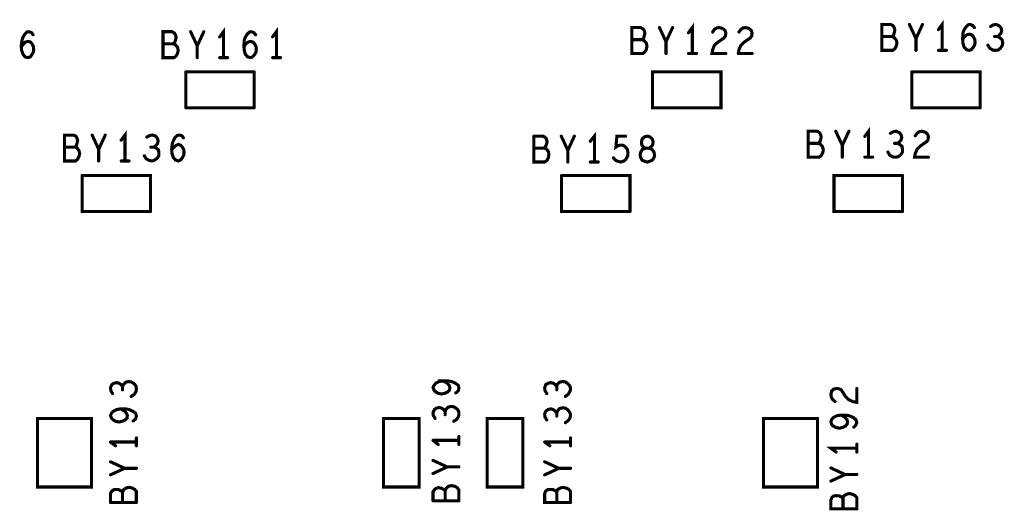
# Model space of a CAD drawing. Extents: x 17.4 to 50.4, y 21.5 to 42.5.
# Tile 16 of 33: x 30.1 to 32.9, y 31.6 to 33. Entities that reach past the tile are written whole.
import ezdxf

# ---------------------------------------------------------------- set-up
doc = ezdxf.new("R2010")
doc.units = 0
doc.layers.add('1', color=2, linetype='CONTINUOUS')

msp = doc.modelspace()

# ---------------------------------------------------------------- linework, layer by layer
at = {"layer": '1', "const_width": 0.009}
for points in [[(32.02, 32.894), (32.02, 32.969), (32.009, 32.954)], [(32.568, 32.978), (32.594, 32.978), (32.601, 32.974), (32.604, 32.969), (32.606, 32.962), (32.604, 32.953), (32.602, 32.947), (32.598, 32.943), (32.604, 32.94), (32.61, 32.933), (32.612, 32.924), (32.61, 32.915), (32.606, 32.908), (32.6, 32.903), (32.568, 32.903), (32.568, 32.978)], [(32.648, 32.978), (32.667, 32.937), (32.686, 32.978)], [(32.743, 32.903), (32.743, 32.978), (32.732, 32.963)], [(32.802, 32.937), (32.803, 32.953), (32.806, 32.962), (32.811, 32.97), (32.818, 32.977), (32.824, 32.978), (32.831, 32.975), (32.836, 32.969)], [(32.883, 32.972), (32.891, 32.977), (32.9, 32.978), (32.908, 32.974), (32.913, 32.968), (32.915, 32.96), (32.913, 32.953), (32.908, 32.947), (32.903, 32.943), (32.909, 32.94), (32.916, 32.934), (32.918, 32.925), (32.917, 32.918), (32.912, 32.91), (32.905, 32.904), (32.897, 32.903), (32.889, 32.904), (32.881, 32.909), (32.875, 32.918)], [(30.084, 32.892), (30.08, 32.903), (30.079, 32.916), (30.081, 32.932), (30.084, 32.941), (30.089, 32.949), (30.095, 32.956), (30.102, 32.957)], [(30.102, 32.957), (30.109, 32.954), (30.113, 32.948)], [(30.521, 32.882), (30.489, 32.882), (30.489, 32.957), (30.515, 32.957), (30.522, 32.953), (30.525, 32.948)], [(30.525, 32.948), (30.527, 32.941)], [(30.588, 32.916), (30.569, 32.957)], [(30.607, 32.957), (30.588, 32.916), (30.588, 32.882)], [(30.664, 32.882), (30.664, 32.957), (30.653, 32.942)], [(30.745, 32.957), (30.739, 32.956), (30.732, 32.949), (30.727, 32.941), (30.724, 32.932), (30.723, 32.916), (30.724, 32.903), (30.727, 32.892), (30.734, 32.884), (30.742, 32.882), (30.748, 32.884), (30.754, 32.891), (30.758, 32.898), (30.759, 32.906), (30.758, 32.914), (30.754, 32.922), (30.749, 32.927), (30.743, 32.929), (30.735, 32.927), (30.729, 32.922), (30.723, 32.913)], [(30.745, 32.957), (30.752, 32.954), (30.757, 32.948)], [(30.817, 32.882), (30.817, 32.957), (30.806, 32.942)], [(31.845, 32.894), (31.877, 32.894), (31.883, 32.899), (31.887, 32.906), (31.889, 32.915), (31.887, 32.924), (31.881, 32.931), (31.875, 32.934), (31.879, 32.938), (31.881, 32.944), (31.883, 32.953), (31.881, 32.96), (31.878, 32.965), (31.871, 32.969), (31.845, 32.969), (31.845, 32.894)], [(31.925, 32.969), (31.944, 32.928), (31.963, 32.969)], [(32.079, 32.956), (32.084, 32.964), (32.091, 32.968), (32.099, 32.969), (32.108, 32.966), (32.115, 32.96), (32.117, 32.953), (32.116, 32.945), (32.112, 32.939), (32.093, 32.926), (32.084, 32.918), (32.079, 32.905), (32.077, 32.894), (32.117, 32.894)], [(32.153, 32.894), (32.155, 32.905), (32.161, 32.918), (32.169, 32.926), (32.188, 32.939), (32.192, 32.945), (32.193, 32.953), (32.191, 32.96), (32.185, 32.966), (32.175, 32.969), (32.167, 32.968), (32.161, 32.964), (32.155, 32.956)], [(32.806, 32.913), (32.813, 32.905), (32.821, 32.903), (32.827, 32.905), (32.833, 32.912), (32.837, 32.919), (32.838, 32.927), (32.837, 32.935), (32.833, 32.943), (32.828, 32.948), (32.822, 32.95), (32.814, 32.948), (32.808, 32.943), (32.802, 32.934)], [(30.099, 32.929), (30.091, 32.927), (30.086, 32.922), (30.079, 32.913)], [(30.106, 32.927), (30.11, 32.922), (30.114, 32.914), (30.115, 32.906), (30.114, 32.898), (30.11, 32.891), (30.105, 32.884), (30.098, 32.882)], [(30.099, 32.929), (30.106, 32.927)], [(30.519, 32.922), (30.489, 32.922)], [(30.527, 32.941), (30.525, 32.932), (30.523, 32.926), (30.519, 32.922), (30.525, 32.919)], [(31.845, 32.934), (31.875, 32.934)], [(31.944, 32.928), (31.944, 32.894)], [(32.568, 32.943), (32.598, 32.943)], [(32.667, 32.937), (32.667, 32.903)], [(32.802, 32.937), (32.803, 32.924), (32.806, 32.913)], [(32.894, 32.943), (32.903, 32.943)], [(30.084, 32.892), (30.09, 32.884), (30.098, 32.882)], [(30.525, 32.919), (30.531, 32.912), (30.533, 32.903), (30.531, 32.894), (30.527, 32.887)], [(32.009, 32.894), (32.032, 32.894)], [(32.153, 32.894), (32.193, 32.894)], [(32.732, 32.903), (32.755, 32.903)], [(30.521, 32.882), (30.527, 32.887)], [(30.676, 32.882), (30.653, 32.882)], [(30.806, 32.882), (30.829, 32.882)], [(30.753, 32.841), (30.555, 32.841)], [(30.555, 32.841), (30.555, 32.737)], [(30.753, 32.841), (30.753, 32.737)], [(32.103, 32.841), (32.103, 32.737), (31.905, 32.737), (31.905, 32.841), (32.103, 32.841)], [(32.853, 32.737), (32.853, 32.841), (32.655, 32.841)], [(32.655, 32.841), (32.655, 32.737), (32.853, 32.737)], [(30.555, 32.737), (30.753, 32.737)], [(30.379, 32.583), (30.379, 32.658), (30.368, 32.643)], [(31.737, 32.58), (31.737, 32.655), (31.725, 32.64)], [(32.387, 32.594), (32.355, 32.594), (32.355, 32.669), (32.381, 32.669), (32.388, 32.665), (32.391, 32.66), (32.393, 32.653), (32.391, 32.644), (32.389, 32.638), (32.385, 32.634), (32.391, 32.631), (32.397, 32.624)], [(32.454, 32.628), (32.435, 32.669)], [(32.473, 32.669), (32.454, 32.628), (32.454, 32.594)], [(32.53, 32.594), (32.53, 32.669), (32.519, 32.654)], [(32.602, 32.668), (32.593, 32.663)], [(32.626, 32.651), (32.624, 32.659), (32.619, 32.665), (32.61, 32.669), (32.602, 32.668)], [(32.701, 32.66), (32.695, 32.666), (32.685, 32.669), (32.677, 32.668), (32.671, 32.664), (32.665, 32.656)], [(30.204, 32.658), (30.23, 32.658), (30.237, 32.655), (30.24, 32.65), (30.242, 32.642), (30.24, 32.633), (30.238, 32.627), (30.234, 32.623), (30.24, 32.621), (30.246, 32.613), (30.248, 32.605), (30.246, 32.596), (30.242, 32.588), (30.236, 32.583), (30.204, 32.583), (30.204, 32.658)], [(30.284, 32.658), (30.303, 32.617), (30.322, 32.658)], [(30.435, 32.598), (30.44, 32.59), (30.448, 32.585), (30.457, 32.583), (30.464, 32.585), (30.472, 32.591), (30.477, 32.598), (30.477, 32.606), (30.476, 32.615), (30.469, 32.621), (30.462, 32.623), (30.468, 32.627), (30.473, 32.633), (30.475, 32.641), (30.473, 32.648), (30.468, 32.655), (30.459, 32.658), (30.451, 32.657), (30.442, 32.652)], [(30.514, 32.617), (30.516, 32.633), (30.519, 32.642), (30.524, 32.651), (30.53, 32.657), (30.537, 32.658), (30.544, 32.656), (30.548, 32.65)], [(31.562, 32.655), (31.587, 32.655), (31.594, 32.652), (31.598, 32.647)], [(31.562, 32.655), (31.562, 32.58), (31.593, 32.58), (31.6, 32.585)], [(31.6, 32.639), (31.598, 32.63), (31.595, 32.624), (31.591, 32.62), (31.598, 32.618)], [(31.598, 32.647), (31.6, 32.639)], [(31.66, 32.614), (31.641, 32.655)], [(31.679, 32.655), (31.66, 32.614), (31.66, 32.58)], [(31.827, 32.655), (31.802, 32.655), (31.799, 32.623), (31.807, 32.628), (31.814, 32.629), (31.821, 32.628)], [(31.873, 32.638), (31.874, 32.629), (31.879, 32.623), (31.885, 32.62), (31.894, 32.62), (31.885, 32.62), (31.876, 32.617), (31.871, 32.609), (31.869, 32.6), (31.871, 32.592), (31.875, 32.585), (31.883, 32.582), (31.89, 32.58), (31.896, 32.582), (31.904, 32.585)], [(31.873, 32.638), (31.875, 32.647), (31.882, 32.653), (31.89, 32.655), (31.897, 32.653), (31.904, 32.647)], [(31.904, 32.647), (31.907, 32.638), (31.905, 32.629), (31.9, 32.623), (31.894, 32.62), (31.903, 32.617), (31.909, 32.609), (31.911, 32.6), (31.909, 32.592), (31.904, 32.585)], [(32.626, 32.651), (32.624, 32.644), (32.619, 32.638), (32.613, 32.634), (32.62, 32.631), (32.627, 32.625), (32.628, 32.616), (32.628, 32.609), (32.623, 32.601), (32.615, 32.595), (32.608, 32.594)], [(32.701, 32.66), (32.703, 32.653), (32.702, 32.645), (32.698, 32.639), (32.679, 32.626), (32.671, 32.618), (32.665, 32.605), (32.663, 32.594), (32.703, 32.594)], [(30.204, 32.623), (30.234, 32.623)], [(30.303, 32.617), (30.303, 32.583)], [(30.454, 32.623), (30.462, 32.623)], [(30.514, 32.617), (30.515, 32.605), (30.519, 32.593), (30.525, 32.586), (30.533, 32.583), (30.54, 32.586), (30.545, 32.592), (30.549, 32.6), (30.55, 32.607), (30.549, 32.616), (30.545, 32.623), (30.541, 32.628), (30.534, 32.631), (30.526, 32.628), (30.521, 32.623), (30.514, 32.615)], [(31.591, 32.62), (31.562, 32.62)], [(31.598, 32.618), (31.604, 32.61), (31.605, 32.602), (31.604, 32.593), (31.6, 32.585)], [(31.828, 32.588), (31.833, 32.597), (31.834, 32.607), (31.832, 32.617), (31.827, 32.623), (31.821, 32.628)], [(32.385, 32.634), (32.355, 32.634)], [(32.397, 32.624), (32.399, 32.615), (32.397, 32.606)], [(32.586, 32.609), (32.591, 32.6), (32.599, 32.595), (32.608, 32.594)], [(32.605, 32.634), (32.613, 32.634)], [(30.391, 32.583), (30.368, 32.583)], [(31.748, 32.58), (31.725, 32.58)], [(31.828, 32.588), (31.822, 32.583), (31.813, 32.58), (31.805, 32.582), (31.798, 32.585), (31.792, 32.592)], [(32.387, 32.594), (32.393, 32.599), (32.397, 32.606)], [(32.542, 32.594), (32.519, 32.594)], [(30.453, 32.437), (30.453, 32.541), (30.255, 32.541)], [(30.255, 32.541), (30.255, 32.437), (30.453, 32.437)], [(31.84, 32.437), (31.84, 32.541), (31.642, 32.541)], [(31.642, 32.541), (31.642, 32.437), (31.84, 32.437)], [(32.628, 32.541), (32.43, 32.541), (32.43, 32.437), (32.628, 32.437)], [(32.628, 32.541), (32.628, 32.437)], [(30.372, 31.93), (30.368, 31.936), (30.362, 31.94), (30.355, 31.942), (30.347, 31.94), (30.341, 31.936), (30.337, 31.927), (30.338, 31.919), (30.343, 31.91)], [(30.372, 31.921), (30.372, 31.93), (30.375, 31.937), (30.381, 31.943), (30.39, 31.945), (30.397, 31.944)], [(30.406, 31.908), (30.411, 31.916), (30.412, 31.924), (30.411, 31.932), (30.405, 31.939), (30.397, 31.944)], [(31.304, 31.911), (31.295, 31.909), (31.285, 31.911), (31.278, 31.915), (31.273, 31.92), (31.27, 31.928), (31.273, 31.934), (31.278, 31.94), (31.288, 31.945), (31.299, 31.947)], [(31.304, 31.911), (31.313, 31.915), (31.318, 31.921), (31.319, 31.928), (31.316, 31.935), (31.31, 31.941), (31.299, 31.947), (31.313, 31.947), (31.324, 31.945), (31.335, 31.94), (31.343, 31.934), (31.345, 31.926), (31.343, 31.918), (31.336, 31.912)], [(31.596, 31.936), (31.593, 31.927), (31.594, 31.919), (31.599, 31.91)], [(31.628, 31.93), (31.624, 31.936), (31.618, 31.94), (31.61, 31.942), (31.603, 31.94), (31.596, 31.936)], [(31.628, 31.921), (31.628, 31.93), (31.63, 31.937), (31.636, 31.943), (31.645, 31.945), (31.653, 31.944), (31.66, 31.939), (31.666, 31.932), (31.668, 31.924), (31.666, 31.916), (31.661, 31.908), (31.653, 31.902)], [(32.437, 31.925), (32.429, 31.923), (32.423, 31.917), (32.421, 31.907), (32.422, 31.9), (32.426, 31.893), (32.433, 31.887)], [(32.437, 31.925), (32.444, 31.924), (32.451, 31.921), (32.463, 31.902), (32.472, 31.893), (32.484, 31.887), (32.496, 31.885), (32.496, 31.925)], [(30.406, 31.908), (30.397, 31.902)], [(30.355, 31.864), (30.366, 31.866), (30.38, 31.866), (30.391, 31.864)], [(30.366, 31.866), (30.377, 31.86), (30.383, 31.854)], [(31.288, 31.87), (31.28, 31.868), (31.274, 31.864), (31.27, 31.855), (31.271, 31.847), (31.276, 31.838)], [(31.288, 31.87), (31.295, 31.868)], [(31.305, 31.858), (31.301, 31.864), (31.295, 31.868)], [(31.33, 31.83), (31.339, 31.836), (31.344, 31.844), (31.345, 31.852), (31.344, 31.86), (31.338, 31.867), (31.33, 31.872), (31.323, 31.873), (31.314, 31.871), (31.308, 31.865), (31.305, 31.858), (31.305, 31.849)], [(31.628, 31.853), (31.624, 31.859), (31.618, 31.864), (31.61, 31.866), (31.603, 31.864), (31.596, 31.859)], [(31.653, 31.826), (31.661, 31.832), (31.666, 31.839), (31.668, 31.848), (31.666, 31.855), (31.66, 31.863), (31.653, 31.868), (31.645, 31.869), (31.636, 31.867), (31.63, 31.86), (31.628, 31.853), (31.628, 31.845)], [(30.282, 31.64), (30.282, 31.838), (30.126, 31.838), (30.126, 31.64), (30.282, 31.64)], [(30.383, 31.854), (30.386, 31.847), (30.385, 31.84), (30.38, 31.834), (30.371, 31.83), (30.362, 31.828), (30.352, 31.83), (30.345, 31.834), (30.34, 31.839), (30.337, 31.847), (30.34, 31.853), (30.345, 31.859), (30.355, 31.864)], [(30.403, 31.831), (30.41, 31.837), (30.412, 31.845), (30.41, 31.853), (30.402, 31.859), (30.391, 31.864)], [(31.23, 31.838), (31.23, 31.64), (31.127, 31.64), (31.127, 31.838), (31.23, 31.838)], [(31.53, 31.64), (31.53, 31.838), (31.427, 31.838), (31.427, 31.64), (31.53, 31.64)], [(31.596, 31.859), (31.593, 31.851), (31.594, 31.842), (31.599, 31.834)], [(32.382, 31.64), (32.226, 31.64), (32.226, 31.838), (32.382, 31.838), (32.382, 31.64)], [(32.438, 31.846), (32.428, 31.841), (32.423, 31.835), (32.421, 31.829), (32.423, 31.821), (32.428, 31.816), (32.436, 31.812), (32.446, 31.81), (32.454, 31.812), (32.463, 31.816), (32.468, 31.822)], [(32.438, 31.846), (32.449, 31.848), (32.463, 31.848), (32.474, 31.846), (32.486, 31.841), (32.493, 31.835), (32.496, 31.827), (32.493, 31.819), (32.487, 31.813)], [(32.468, 31.822), (32.469, 31.829), (32.467, 31.836), (32.461, 31.842), (32.449, 31.848)], [(30.412, 31.759), (30.412, 31.782)], [(31.345, 31.763), (31.345, 31.786)], [(31.668, 31.759), (31.668, 31.782)], [(30.412, 31.77), (30.337, 31.77)], [(30.337, 31.77), (30.352, 31.759)], [(31.27, 31.775), (31.345, 31.775)], [(31.285, 31.763), (31.27, 31.775)], [(31.668, 31.77), (31.593, 31.77)], [(31.593, 31.77), (31.608, 31.759)], [(32.496, 31.752), (32.421, 31.752), (32.436, 31.741)], [(32.496, 31.764), (32.496, 31.741)], [(30.337, 31.713), (30.378, 31.694), (30.337, 31.675)], [(31.27, 31.717), (31.311, 31.698), (31.27, 31.679)], [(31.311, 31.698), (31.345, 31.698)], [(31.593, 31.713), (31.634, 31.694)], [(32.421, 31.695), (32.462, 31.676), (32.496, 31.676)], [(30.378, 31.694), (30.412, 31.694)], [(31.593, 31.675), (31.634, 31.694), (31.668, 31.694)], [(32.462, 31.676), (32.421, 31.657)], [(30.346, 31.632), (30.353, 31.633), (30.362, 31.632), (30.368, 31.629), (30.372, 31.625), (30.375, 31.632), (30.382, 31.637), (30.391, 31.639)], [(30.412, 31.595), (30.412, 31.627), (30.407, 31.633), (30.4, 31.637), (30.391, 31.639)], [(31.279, 31.636), (31.286, 31.638), (31.295, 31.636), (31.301, 31.633), (31.305, 31.629), (31.308, 31.636)], [(31.345, 31.631), (31.34, 31.638), (31.333, 31.642), (31.324, 31.644), (31.315, 31.642), (31.308, 31.636)], [(31.668, 31.595), (31.668, 31.627), (31.663, 31.633), (31.655, 31.637), (31.646, 31.639), (31.638, 31.637), (31.63, 31.632), (31.628, 31.625), (31.628, 31.595)], [(30.337, 31.595), (30.337, 31.621), (30.341, 31.628), (30.346, 31.632)], [(30.372, 31.625), (30.372, 31.595)], [(31.27, 31.6), (31.27, 31.626), (31.274, 31.632), (31.279, 31.636)], [(31.305, 31.629), (31.305, 31.6)], [(31.345, 31.631), (31.345, 31.6)], [(31.596, 31.628), (31.593, 31.621), (31.593, 31.595), (31.668, 31.595)], [(31.628, 31.625), (31.624, 31.629), (31.618, 31.632), (31.609, 31.633), (31.601, 31.632), (31.596, 31.628)], [(32.424, 31.61), (32.429, 31.614), (32.437, 31.615), (32.446, 31.614), (32.452, 31.611), (32.456, 31.607), (32.458, 31.614), (32.466, 31.619), (32.474, 31.621), (32.483, 31.619), (32.491, 31.615), (32.496, 31.609), (32.496, 31.577), (32.421, 31.577), (32.421, 31.603), (32.424, 31.61)], [(30.337, 31.595), (30.412, 31.595)], [(31.27, 31.6), (31.345, 31.6)], [(32.456, 31.607), (32.456, 31.577)]]:
    msp.add_lwpolyline(points, dxfattribs=at)
at = {"layer": '1', "const_width": 0.0045}
for points in [[(32.57025, 32.978, 1), (32.56575, 32.978, 1)], [(32.57025, 32.978, 1), (32.56575, 32.978, 1)], [(32.65025, 32.978, 1), (32.64575, 32.978, 1)], [(32.68825, 32.978, 1), (32.68375, 32.978, 1)], [(30.10425, 32.957, 1), (30.09975, 32.957, 1)], [(30.10425, 32.957, 1), (30.09975, 32.957, 1)], [(30.11525, 32.948, 1), (30.11075, 32.948, 1)], [(30.52725, 32.948, 1), (30.52275, 32.948, 1)], [(30.52725, 32.948, 1), (30.52275, 32.948, 1)], [(30.57125, 32.957, 1), (30.56675, 32.957, 1)], [(30.60925, 32.957, 1), (30.60475, 32.957, 1)], [(30.74725, 32.957, 1), (30.74275, 32.957, 1)], [(30.74725, 32.957, 1), (30.74275, 32.957, 1)], [(30.75925, 32.948, 1), (30.75475, 32.948, 1)], [(31.92725, 32.969, 1), (31.92275, 32.969, 1)], [(31.96525, 32.969, 1), (31.96075, 32.969, 1)], [(32.01125, 32.954, 1), (32.00675, 32.954, 1)], [(32.08125, 32.956, 1), (32.07675, 32.956, 1)], [(32.15725, 32.956, 1), (32.15275, 32.956, 1)], [(32.73425, 32.963, 1), (32.72975, 32.963, 1)], [(32.83825, 32.969, 1), (32.83375, 32.969, 1)], [(32.88525, 32.972, 1), (32.88075, 32.972, 1)], [(30.10125, 32.929, 1), (30.09675, 32.929, 1)], [(30.10125, 32.929, 1), (30.09675, 32.929, 1)], [(30.10825, 32.927, 1), (30.10375, 32.927, 1)], [(30.10825, 32.927, 1), (30.10375, 32.927, 1)], [(30.49125, 32.922, 1), (30.48675, 32.922, 1)], [(30.52125, 32.922, 1), (30.51675, 32.922, 1)], [(30.52925, 32.941, 1), (30.52475, 32.941, 1)], [(30.52925, 32.941, 1), (30.52475, 32.941, 1)], [(30.65525, 32.942, 1), (30.65075, 32.942, 1)], [(30.80825, 32.942, 1), (30.80375, 32.942, 1)], [(31.84725, 32.934, 1), (31.84275, 32.934, 1)], [(31.87725, 32.934, 1), (31.87275, 32.934, 1)], [(31.94625, 32.928, 1), (31.94175, 32.928, 1)], [(32.57025, 32.943, 1), (32.56575, 32.943, 1)], [(32.60025, 32.943, 1), (32.59575, 32.943, 1)], [(32.66925, 32.937, 1), (32.66475, 32.937, 1)], [(32.80425, 32.937, 1), (32.79975, 32.937, 1)], [(32.80425, 32.937, 1), (32.79975, 32.937, 1)], [(32.80425, 32.934, 1), (32.79975, 32.934, 1)], [(32.89625, 32.943, 1), (32.89175, 32.943, 1)], [(32.90525, 32.943, 1), (32.90075, 32.943, 1)], [(30.08125, 32.913, 1), (30.07675, 32.913, 1)], [(30.08625, 32.892, 1), (30.08175, 32.892, 1)], [(30.08625, 32.892, 1), (30.08175, 32.892, 1)], [(30.52725, 32.919, 1), (30.52275, 32.919, 1)], [(30.52725, 32.919, 1), (30.52275, 32.919, 1)], [(30.59025, 32.916, 1), (30.58575, 32.916, 1)], [(30.72525, 32.913, 1), (30.72075, 32.913, 1)], [(31.84725, 32.894, 1), (31.84275, 32.894, 1)], [(31.84725, 32.894, 1), (31.84275, 32.894, 1)], [(31.94625, 32.894, 1), (31.94175, 32.894, 1)], [(32.01125, 32.894, 1), (32.00675, 32.894, 1)], [(32.02225, 32.894, 1), (32.01775, 32.894, 1)], [(32.03425, 32.894, 1), (32.02975, 32.894, 1)], [(32.11925, 32.894, 1), (32.11475, 32.894, 1)], [(32.15525, 32.894, 1), (32.15075, 32.894, 1)], [(32.15525, 32.894, 1), (32.15075, 32.894, 1)], [(32.19525, 32.894, 1), (32.19075, 32.894, 1)], [(32.66925, 32.903, 1), (32.66475, 32.903, 1)], [(32.73425, 32.903, 1), (32.72975, 32.903, 1)], [(32.74525, 32.903, 1), (32.74075, 32.903, 1)], [(32.75725, 32.903, 1), (32.75275, 32.903, 1)], [(32.80825, 32.913, 1), (32.80375, 32.913, 1)], [(32.80825, 32.913, 1), (32.80375, 32.913, 1)], [(32.87725, 32.918, 1), (32.87275, 32.918, 1)], [(30.10025, 32.882, 1), (30.09575, 32.882, 1)], [(30.10025, 32.882, 1), (30.09575, 32.882, 1)], [(30.52325, 32.882, 1), (30.51875, 32.882, 1)], [(30.52325, 32.882, 1), (30.51875, 32.882, 1)], [(30.52925, 32.887, 1), (30.52475, 32.887, 1)], [(30.52925, 32.887, 1), (30.52475, 32.887, 1)], [(30.59025, 32.882, 1), (30.58575, 32.882, 1)], [(30.65525, 32.882, 1), (30.65075, 32.882, 1)], [(30.66625, 32.882, 1), (30.66175, 32.882, 1)], [(30.67825, 32.882, 1), (30.67375, 32.882, 1)], [(30.80825, 32.882, 1), (30.80375, 32.882, 1)], [(30.81925, 32.882, 1), (30.81475, 32.882, 1)], [(30.83125, 32.882, 1), (30.82675, 32.882, 1)], [(30.55725, 32.841, 1), (30.55275, 32.841, 1)], [(30.55725, 32.841, 1), (30.55275, 32.841, 1)], [(30.75525, 32.841, 1), (30.75075, 32.841, 1)], [(30.75525, 32.841, 1), (30.75075, 32.841, 1)], [(32.10525, 32.841, 1), (32.10075, 32.841, 1)], [(32.10525, 32.841, 1), (32.10075, 32.841, 1)], [(32.65725, 32.841, 1), (32.65275, 32.841, 1)], [(32.65725, 32.841, 1), (32.65275, 32.841, 1)], [(30.55725, 32.737, 1), (30.55275, 32.737, 1)], [(30.55725, 32.737, 1), (30.55275, 32.737, 1)], [(30.75525, 32.737, 1), (30.75075, 32.737, 1)], [(30.75525, 32.737, 1), (30.75075, 32.737, 1)], [(32.85525, 32.737, 1), (32.85075, 32.737, 1)], [(32.85525, 32.737, 1), (32.85075, 32.737, 1)], [(32.43725, 32.669, 1), (32.43275, 32.669, 1)], [(32.47525, 32.669, 1), (32.47075, 32.669, 1)], [(32.60425, 32.668, 1), (32.59975, 32.668, 1)], [(32.60425, 32.668, 1), (32.59975, 32.668, 1)], [(30.20625, 32.658, 1), (30.20175, 32.658, 1)], [(30.20625, 32.658, 1), (30.20175, 32.658, 1)], [(30.28625, 32.658, 1), (30.28175, 32.658, 1)], [(30.32425, 32.658, 1), (30.31975, 32.658, 1)], [(30.37025, 32.643, 1), (30.36575, 32.643, 1)], [(30.44425, 32.652, 1), (30.43975, 32.652, 1)], [(30.55025, 32.65, 1), (30.54575, 32.65, 1)], [(31.56425, 32.655, 1), (31.55975, 32.655, 1)], [(31.56425, 32.655, 1), (31.55975, 32.655, 1)], [(31.60025, 32.647, 1), (31.59575, 32.647, 1)], [(31.60025, 32.647, 1), (31.59575, 32.647, 1)], [(31.60225, 32.639, 1), (31.59775, 32.639, 1)], [(31.60225, 32.639, 1), (31.59775, 32.639, 1)], [(31.64325, 32.655, 1), (31.63875, 32.655, 1)], [(31.68125, 32.655, 1), (31.67675, 32.655, 1)], [(31.72725, 32.64, 1), (31.72275, 32.64, 1)], [(31.82925, 32.655, 1), (31.82475, 32.655, 1)], [(31.87525, 32.638, 1), (31.87075, 32.638, 1)], [(31.87525, 32.638, 1), (31.87075, 32.638, 1)], [(31.90625, 32.647, 1), (31.90175, 32.647, 1)], [(31.90625, 32.647, 1), (31.90175, 32.647, 1)], [(32.52125, 32.654, 1), (32.51675, 32.654, 1)], [(32.59525, 32.663, 1), (32.59075, 32.663, 1)], [(32.62825, 32.651, 1), (32.62375, 32.651, 1)], [(32.62825, 32.651, 1), (32.62375, 32.651, 1)], [(32.66725, 32.656, 1), (32.66275, 32.656, 1)], [(32.70325, 32.66, 1), (32.69875, 32.66, 1)], [(32.70325, 32.66, 1), (32.69875, 32.66, 1)], [(30.20625, 32.623, 1), (30.20175, 32.623, 1)], [(30.23625, 32.623, 1), (30.23175, 32.623, 1)], [(30.30525, 32.617, 1), (30.30075, 32.617, 1)], [(30.45625, 32.623, 1), (30.45175, 32.623, 1)], [(30.46425, 32.623, 1), (30.45975, 32.623, 1)], [(30.51625, 32.617, 1), (30.51175, 32.617, 1)], [(30.51625, 32.617, 1), (30.51175, 32.617, 1)], [(30.51625, 32.615, 1), (30.51175, 32.615, 1)], [(31.56425, 32.62, 1), (31.55975, 32.62, 1)], [(31.59325, 32.62, 1), (31.58875, 32.62, 1)], [(31.60025, 32.618, 1), (31.59575, 32.618, 1)], [(31.60025, 32.618, 1), (31.59575, 32.618, 1)], [(31.66225, 32.614, 1), (31.65775, 32.614, 1)], [(31.82325, 32.628, 1), (31.81875, 32.628, 1)], [(31.82325, 32.628, 1), (31.81875, 32.628, 1)], [(32.35725, 32.634, 1), (32.35275, 32.634, 1)], [(32.38725, 32.634, 1), (32.38275, 32.634, 1)], [(32.39925, 32.624, 1), (32.39475, 32.624, 1)], [(32.39925, 32.624, 1), (32.39475, 32.624, 1)], [(32.45625, 32.628, 1), (32.45175, 32.628, 1)], [(32.58825, 32.609, 1), (32.58375, 32.609, 1)], [(32.60725, 32.634, 1), (32.60275, 32.634, 1)], [(32.61525, 32.634, 1), (32.61075, 32.634, 1)], [(30.30525, 32.583, 1), (30.30075, 32.583, 1)], [(30.37025, 32.583, 1), (30.36575, 32.583, 1)], [(30.38125, 32.583, 1), (30.37675, 32.583, 1)], [(30.39325, 32.583, 1), (30.38875, 32.583, 1)], [(30.43725, 32.598, 1), (30.43275, 32.598, 1)], [(31.60225, 32.585, 1), (31.59775, 32.585, 1)], [(31.60225, 32.585, 1), (31.59775, 32.585, 1)], [(31.66225, 32.58, 1), (31.65775, 32.58, 1)], [(31.72725, 32.58, 1), (31.72275, 32.58, 1)], [(31.73925, 32.58, 1), (31.73475, 32.58, 1)], [(31.75025, 32.58, 1), (31.74575, 32.58, 1)], [(31.79425, 32.592, 1), (31.78975, 32.592, 1)], [(31.83025, 32.588, 1), (31.82575, 32.588, 1)], [(31.83025, 32.588, 1), (31.82575, 32.588, 1)], [(31.90625, 32.585, 1), (31.90175, 32.585, 1)], [(31.90625, 32.585, 1), (31.90175, 32.585, 1)], [(32.38925, 32.594, 1), (32.38475, 32.594, 1)], [(32.38925, 32.594, 1), (32.38475, 32.594, 1)], [(32.39925, 32.606, 1), (32.39475, 32.606, 1)], [(32.39925, 32.606, 1), (32.39475, 32.606, 1)], [(32.45625, 32.594, 1), (32.45175, 32.594, 1)], [(32.52125, 32.594, 1), (32.51675, 32.594, 1)], [(32.53225, 32.594, 1), (32.52775, 32.594, 1)], [(32.54425, 32.594, 1), (32.53975, 32.594, 1)], [(32.61025, 32.594, 1), (32.60575, 32.594, 1)], [(32.61025, 32.594, 1), (32.60575, 32.594, 1)], [(32.70525, 32.594, 1), (32.70075, 32.594, 1)], [(30.25725, 32.541, 1), (30.25275, 32.541, 1)], [(30.25725, 32.541, 1), (30.25275, 32.541, 1)], [(31.64425, 32.541, 1), (31.63975, 32.541, 1)], [(31.64425, 32.541, 1), (31.63975, 32.541, 1)], [(32.63025, 32.541, 1), (32.62575, 32.541, 1)], [(32.63025, 32.541, 1), (32.62575, 32.541, 1)], [(30.45525, 32.437, 1), (30.45075, 32.437, 1)], [(30.45525, 32.437, 1), (30.45075, 32.437, 1)], [(31.84225, 32.437, 1), (31.83775, 32.437, 1)], [(31.84225, 32.437, 1), (31.83775, 32.437, 1)], [(32.63025, 32.437, 1), (32.62575, 32.437, 1)], [(32.63025, 32.437, 1), (32.62575, 32.437, 1)], [(30.37425, 31.93, 1), (30.36975, 31.93, 1)], [(30.39925, 31.944, 1), (30.39475, 31.944, 1)], [(30.39925, 31.944, 1), (30.39475, 31.944, 1)], [(31.30125, 31.947, 1), (31.29675, 31.947, 1)], [(31.59825, 31.936, 1), (31.59375, 31.936, 1)], [(31.59825, 31.936, 1), (31.59375, 31.936, 1)], [(31.63025, 31.93, 1), (31.62575, 31.93, 1)], [(32.43925, 31.925, 1), (32.43475, 31.925, 1)], [(32.43925, 31.925, 1), (32.43475, 31.925, 1)], [(32.49825, 31.925, 1), (32.49375, 31.925, 1)], [(30.34525, 31.91, 1), (30.34075, 31.91, 1)], [(30.37425, 31.921, 1), (30.36975, 31.921, 1)], [(30.39925, 31.902, 1), (30.39475, 31.902, 1)], [(30.40825, 31.908, 1), (30.40375, 31.908, 1)], [(30.40825, 31.908, 1), (30.40375, 31.908, 1)], [(31.30625, 31.911, 1), (31.30175, 31.911, 1)], [(31.30625, 31.911, 1), (31.30175, 31.911, 1)], [(31.33825, 31.912, 1), (31.33375, 31.912, 1)], [(31.60125, 31.91, 1), (31.59675, 31.91, 1)], [(31.63025, 31.921, 1), (31.62575, 31.921, 1)], [(31.65525, 31.902, 1), (31.65075, 31.902, 1)], [(30.36825, 31.866, 1), (30.36375, 31.866, 1)], [(31.29025, 31.87, 1), (31.28575, 31.87, 1)], [(31.29025, 31.87, 1), (31.28575, 31.87, 1)], [(31.29725, 31.868, 1), (31.29275, 31.868, 1)], [(31.29725, 31.868, 1), (31.29275, 31.868, 1)], [(32.43525, 31.887, 1), (32.43075, 31.887, 1)], [(30.35725, 31.864, 1), (30.35275, 31.864, 1)], [(30.35725, 31.864, 1), (30.35275, 31.864, 1)], [(30.38525, 31.854, 1), (30.38075, 31.854, 1)], [(30.38525, 31.854, 1), (30.38075, 31.854, 1)], [(30.39325, 31.864, 1), (30.38875, 31.864, 1)], [(30.39325, 31.864, 1), (30.38875, 31.864, 1)], [(31.23225, 31.838, 1), (31.22775, 31.838, 1)], [(31.23225, 31.838, 1), (31.22775, 31.838, 1)], [(31.27825, 31.838, 1), (31.27375, 31.838, 1)], [(31.30725, 31.858, 1), (31.30275, 31.858, 1)], [(31.30725, 31.849, 1), (31.30275, 31.849, 1)], [(31.59825, 31.859, 1), (31.59375, 31.859, 1)], [(31.59825, 31.859, 1), (31.59375, 31.859, 1)], [(31.63025, 31.853, 1), (31.62575, 31.853, 1)], [(31.63025, 31.845, 1), (31.62575, 31.845, 1)], [(32.44025, 31.846, 1), (32.43575, 31.846, 1)], [(32.44025, 31.846, 1), (32.43575, 31.846, 1)], [(32.45125, 31.848, 1), (32.44675, 31.848, 1)], [(30.40525, 31.831, 1), (30.40075, 31.831, 1)], [(31.33225, 31.83, 1), (31.32775, 31.83, 1)], [(31.60125, 31.834, 1), (31.59675, 31.834, 1)], [(31.65525, 31.826, 1), (31.65075, 31.826, 1)], [(32.47025, 31.822, 1), (32.46575, 31.822, 1)], [(32.47025, 31.822, 1), (32.46575, 31.822, 1)], [(32.48925, 31.813, 1), (32.48475, 31.813, 1)], [(30.41425, 31.782, 1), (30.40975, 31.782, 1)], [(31.34725, 31.786, 1), (31.34275, 31.786, 1)], [(31.67025, 31.782, 1), (31.66575, 31.782, 1)], [(30.33925, 31.77, 1), (30.33475, 31.77, 1)], [(30.33925, 31.77, 1), (30.33475, 31.77, 1)], [(30.35425, 31.759, 1), (30.34975, 31.759, 1)], [(30.41425, 31.77, 1), (30.40975, 31.77, 1)], [(30.41425, 31.759, 1), (30.40975, 31.759, 1)], [(31.27225, 31.775, 1), (31.26775, 31.775, 1)], [(31.27225, 31.775, 1), (31.26775, 31.775, 1)], [(31.28725, 31.763, 1), (31.28275, 31.763, 1)], [(31.34725, 31.775, 1), (31.34275, 31.775, 1)], [(31.34725, 31.763, 1), (31.34275, 31.763, 1)], [(31.59525, 31.77, 1), (31.59075, 31.77, 1)], [(31.59525, 31.77, 1), (31.59075, 31.77, 1)], [(31.61025, 31.759, 1), (31.60575, 31.759, 1)], [(31.67025, 31.77, 1), (31.66575, 31.77, 1)], [(31.67025, 31.759, 1), (31.66575, 31.759, 1)], [(32.49825, 31.764, 1), (32.49375, 31.764, 1)], [(32.49825, 31.752, 1), (32.49375, 31.752, 1)], [(32.43825, 31.741, 1), (32.43375, 31.741, 1)], [(32.49825, 31.741, 1), (32.49375, 31.741, 1)], [(30.33925, 31.713, 1), (30.33475, 31.713, 1)], [(31.27225, 31.717, 1), (31.26775, 31.717, 1)], [(31.31325, 31.698, 1), (31.30875, 31.698, 1)], [(31.34725, 31.698, 1), (31.34275, 31.698, 1)], [(31.59525, 31.713, 1), (31.59075, 31.713, 1)], [(32.42325, 31.695, 1), (32.41875, 31.695, 1)], [(30.33925, 31.675, 1), (30.33475, 31.675, 1)], [(30.38025, 31.694, 1), (30.37575, 31.694, 1)], [(30.41425, 31.694, 1), (30.40975, 31.694, 1)], [(31.27225, 31.679, 1), (31.26775, 31.679, 1)], [(31.59525, 31.675, 1), (31.59075, 31.675, 1)], [(31.63625, 31.694, 1), (31.63175, 31.694, 1)], [(31.67025, 31.694, 1), (31.66575, 31.694, 1)], [(32.46425, 31.676, 1), (32.45975, 31.676, 1)], [(32.49825, 31.676, 1), (32.49375, 31.676, 1)], [(30.28425, 31.64, 1), (30.27975, 31.64, 1)], [(30.28425, 31.64, 1), (30.27975, 31.64, 1)], [(30.39325, 31.639, 1), (30.38875, 31.639, 1)], [(30.39325, 31.639, 1), (30.38875, 31.639, 1)], [(31.53225, 31.64, 1), (31.52775, 31.64, 1)], [(31.53225, 31.64, 1), (31.52775, 31.64, 1)], [(32.38425, 31.64, 1), (32.37975, 31.64, 1)], [(32.38425, 31.64, 1), (32.37975, 31.64, 1)], [(32.42325, 31.657, 1), (32.41875, 31.657, 1)], [(30.34825, 31.632, 1), (30.34375, 31.632, 1)], [(30.34825, 31.632, 1), (30.34375, 31.632, 1)], [(30.37425, 31.625, 1), (30.36975, 31.625, 1)], [(31.28125, 31.636, 1), (31.27675, 31.636, 1)], [(31.28125, 31.636, 1), (31.27675, 31.636, 1)], [(31.30725, 31.629, 1), (31.30275, 31.629, 1)], [(31.31025, 31.636, 1), (31.30575, 31.636, 1)], [(31.31025, 31.636, 1), (31.30575, 31.636, 1)], [(31.34725, 31.631, 1), (31.34275, 31.631, 1)], [(31.34725, 31.631, 1), (31.34275, 31.631, 1)], [(31.59825, 31.628, 1), (31.59375, 31.628, 1)], [(31.59825, 31.628, 1), (31.59375, 31.628, 1)], [(31.63025, 31.625, 1), (31.62575, 31.625, 1)], [(32.42625, 31.61, 1), (32.42175, 31.61, 1)], [(32.42625, 31.61, 1), (32.42175, 31.61, 1)], [(30.33925, 31.595, 1), (30.33475, 31.595, 1)], [(30.33925, 31.595, 1), (30.33475, 31.595, 1)], [(30.37425, 31.595, 1), (30.36975, 31.595, 1)], [(30.41425, 31.595, 1), (30.40975, 31.595, 1)], [(30.41425, 31.595, 1), (30.40975, 31.595, 1)], [(31.27225, 31.6, 1), (31.26775, 31.6, 1)], [(31.27225, 31.6, 1), (31.26775, 31.6, 1)], [(31.30725, 31.6, 1), (31.30275, 31.6, 1)], [(31.34725, 31.6, 1), (31.34275, 31.6, 1)], [(31.34725, 31.6, 1), (31.34275, 31.6, 1)], [(31.63025, 31.595, 1), (31.62575, 31.595, 1)], [(31.67025, 31.595, 1), (31.66575, 31.595, 1)], [(31.67025, 31.595, 1), (31.66575, 31.595, 1)], [(32.45825, 31.607, 1), (32.45375, 31.607, 1)], [(32.45825, 31.577, 1), (32.45375, 31.577, 1)]]:
    msp.add_lwpolyline(points, format="xyb", close=True, dxfattribs=at)

doc.saveas('drawing.dxf')
